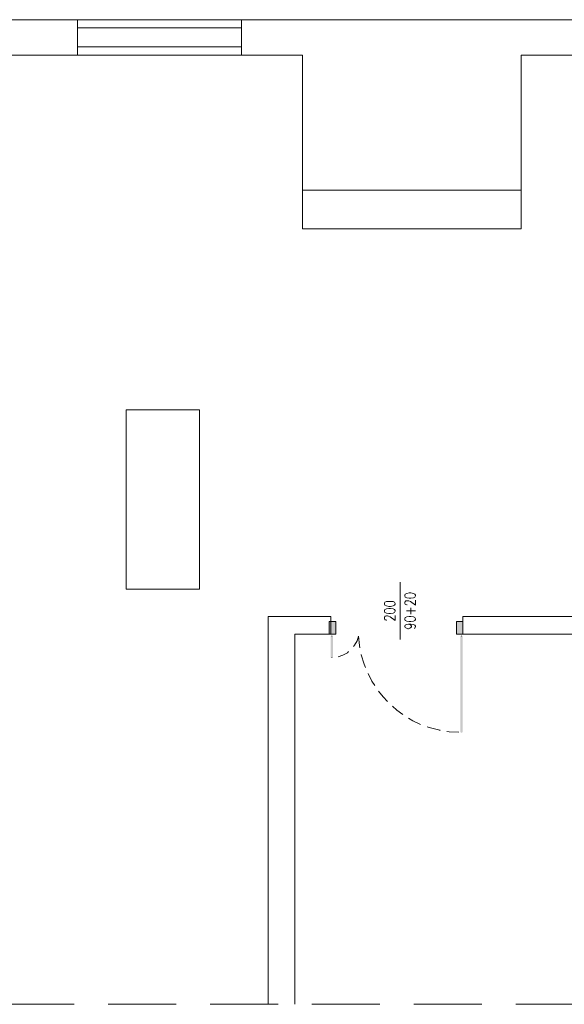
# Model space of a CAD drawing. Header units: millimetres. Extents: x -1256 to 4744, y -2264 to 706.
# Tile 52 of 62: x 3403 to 3913, y -1398 to -478. Entities that reach past the tile are written whole.
import ezdxf

# ---------------------------------------------------------------- set-up
doc = ezdxf.new("R2010")
doc.units = ezdxf.units.MM
doc.header["$LTSCALE"] = 0.2
doc.layers.add('C00-00-00', color=7, linetype='Continuous')

msp = doc.modelspace()

# ---------------------------------------------------------------- hatches: boundary and pattern name
at = {"layer": 'C00-00-00'}
h = msp.add_hatch(color=256, dxfattribs=at)
h.dxf.hatch_style = 2
h.paths.add_polyline_path([(3698.804, -1052.05), (3698.804, -1040.2), (3692.664, -1040.2)])
h = msp.add_hatch(color=256, dxfattribs=at)
h.dxf.hatch_style = 2
h.paths.add_polyline_path([(3698.804, -1052.05), (3692.664, -1052.05), (3692.664, -1040.2)])
h = msp.add_hatch(color=256, dxfattribs=at)
h.dxf.hatch_style = 2
h.paths.add_polyline_path([(3817.759, -1052.05), (3817.759, -1040.2), (3811.62, -1040.2)])
h = msp.add_hatch(color=256, dxfattribs=at)
h.dxf.hatch_style = 2
h.paths.add_polyline_path([(3817.759, -1052.05), (3811.62, -1052.05), (3811.62, -1040.2)])
h = msp.add_hatch(color=256, dxfattribs=at)
h.dxf.hatch_style = 2
h.paths.add_polyline_path([(3694.149, -1073.852), (3696.264, -1073.852), (3694.149, -1053.743)])
h = msp.add_hatch(color=256, dxfattribs=at)
h.dxf.hatch_style = 2
h.paths.add_polyline_path([(3696.264, -1073.852), (3694.149, -1053.743), (3696.264, -1053.743)])
h = msp.add_hatch(color=256, dxfattribs=at)
h.dxf.hatch_style = 2
h.paths.add_polyline_path([(3696.264, -1053.743), (3694.149, -1053.743), (3696.264, -1073.852)])
h = msp.add_hatch(color=256, dxfattribs=at)
h.dxf.hatch_style = 2
h.paths.add_polyline_path([(3694.149, -1053.743), (3696.264, -1073.852), (3694.149, -1073.852)])
h = msp.add_hatch(color=256, dxfattribs=at)
h.dxf.hatch_style = 2
h.paths.add_polyline_path([(3815.432, -1143.706), (3817.338, -1143.706), (3815.432, -1053.743)])
h = msp.add_hatch(color=256, dxfattribs=at)
h.dxf.hatch_style = 2
h.paths.add_polyline_path([(3817.338, -1143.706), (3815.432, -1053.743), (3817.338, -1053.743)])
h = msp.add_hatch(color=256, dxfattribs=at)
h.dxf.hatch_style = 2
h.paths.add_polyline_path([(3817.338, -1053.743), (3815.432, -1053.743), (3817.338, -1143.706)])
h = msp.add_hatch(color=256, dxfattribs=at)
h.dxf.hatch_style = 2
h.paths.add_polyline_path([(3815.432, -1053.743), (3817.338, -1143.706), (3815.432, -1143.706)])

# ---------------------------------------------------------------- linework, layer by layer
at = {"layer": 'C00-00-00', "lineweight": 0}
for points in [[(3390.618, -510.82), (3457.293, -510.82), (3457.293, -477.798), (3390.618, -477.798)], [(3457.293, -477.798), (3610.752, -477.798)], [(3457.293, -485.418), (3610.752, -485.418)], [(3457.293, -503.2), (3610.752, -503.2)], [(3457.293, -510.82), (3610.752, -510.82)], [(4585.899, -1052.05), (3817.759, -1052.05), (3817.759, -1035.541), (4140.34, -1035.541), (4140.34, -967.172), (4153.254, -967.172), (4153.462, -1035.541), (4585.899, -1035.541), (4585.899, -848.642), (4152.828, -848.642), (4152.828, -864.092), (4139.706, -864.092), (4139.706, -831.92), (4212.942, -831.92), (4212.942, -801.863), (4426.937, -801.863), (4425.456, -636.55), (4425.456, -629.776)], [(3667.687, -637.184), (3872.159, -637.184)], [(3759.13, -1057.13), (3759.13, -1003.369)], [(3765.692, -1024.533), (3765.266, -1024.533), (3764.419, -1024.325), (3763.785, -1023.899), (3763.36, -1023.265), (3763.36, -1021.993), (3763.785, -1021.359), (3764.419, -1020.938), (3765.266, -1020.725), (3766.326, -1020.725), (3767.172, -1020.938), (3768.653, -1021.572), (3773.308, -1024.959), (3773.308, -1020.304)], [(3764.845, -1030.252), (3773.308, -1030.252)], [(3769.079, -1033.213), (3769.079, -1027.286)], [(3635.516, -1397.705), (3635.516, -1035.541), (3694.149, -1035.541), (3694.149, -1052.05), (3660.492, -1052.05), (3660.492, -1397.705)], [(3746.642, -1038.928), (3746.217, -1038.928), (3745.157, -1038.719), (3744.736, -1038.294), (3744.311, -1037.66), (3744.311, -1036.387), (3744.736, -1035.541), (3745.157, -1035.328), (3746.217, -1034.907), (3747.063, -1034.907), (3748.123, -1035.328), (3749.604, -1035.966), (3754.259, -1039.353), (3754.259, -1034.694)], [(3766.751, -1042.736), (3768.232, -1042.949), (3769.079, -1043.583), (3769.5, -1044.642), (3769.5, -1045.068), (3769.079, -1045.914), (3768.232, -1046.548), (3766.751, -1046.974), (3766.326, -1046.974), (3764.845, -1046.548), (3763.785, -1045.914), (3763.36, -1045.068), (3763.36, -1044.642), (3763.785, -1043.583), (3764.845, -1042.949), (3766.751, -1042.736), (3769.079, -1042.736), (3771.406, -1042.949), (3772.887, -1043.583), (3773.308, -1044.642), (3773.308, -1045.28), (3772.887, -1046.336), (3772.04, -1046.548)], [(3695.204, -1053.743), (3695.204, -1053.531)], [(3715.313, -1063.692), (3716.373, -1062.423), (3718.7, -1058.19), (3720.185, -1053.743)], [(3720.185, -1053.743), (3721.028, -1062.636), (3721.453, -1064.751)], [(3816.491, -1053.743), (3816.491, -1053.531)], [(3695.204, -1073.852), (3695.204, -1073.644)], [(3695.204, -1073.852), (3695.204, -1073.644)], [(3700.923, -1073.218), (3705.578, -1071.738), (3709.811, -1069.41), (3710.871, -1068.351)], [(3722.721, -1071.099), (3722.721, -1071.312), (3725.261, -1079.992), (3726.533, -1083.166)], [(3729.074, -1088.881), (3732.669, -1096.08), (3735.209, -1100.101)], [(3738.809, -1105.181), (3743.043, -1110.683), (3747.063, -1114.917)], [(3751.723, -1119.363), (3755.952, -1123.171), (3761.671, -1127.192)], [(3766.96, -1130.579), (3770.981, -1132.911), (3778.18, -1136.294)], [(3784.316, -1138.621), (3787.494, -1139.681), (3796.17, -1141.8), (3796.383, -1142.012)], [(3802.731, -1142.859), (3804.85, -1143.28), (3813.951, -1143.706)], [(3816.491, -1143.706), (3816.491, -1143.493)], [(3816.491, -1143.706), (3816.491, -1143.493)], [(3390.826, -1397.918), (3454.327, -1397.918)], [(3486.078, -1397.918), (3549.579, -1397.918)], [(3581.329, -1397.918), (3644.83, -1397.918)], [(3676.58, -1397.918), (3740.081, -1397.918)], [(3771.827, -1397.918), (3835.328, -1397.918)], [(3867.079, -1397.918), (3930.579, -1397.918)]]:
    msp.add_lwpolyline(points, dxfattribs=at)
for points in [[(3872.159, -673.168), (3667.687, -673.168), (3667.687, -510.82), (3610.752, -510.82), (3610.752, -477.798), (3925.92, -477.798), (3925.92, -510.82), (3872.159, -510.82)], [(3571.381, -1009.93), (3571.381, -842.29), (3503.012, -842.29), (3503.012, -1009.93)], [(3763.36, -1016.279), (3763.785, -1017.338), (3765.266, -1017.972), (3767.598, -1018.397), (3769.079, -1018.397), (3771.406, -1017.972), (3772.887, -1017.338), (3773.308, -1016.279), (3773.308, -1015.645), (3772.887, -1014.585), (3771.406, -1013.951), (3769.079, -1013.53), (3767.598, -1013.53), (3765.266, -1013.951), (3763.785, -1014.585), (3763.36, -1015.645)], [(3744.311, -1023.899), (3744.736, -1024.959), (3746.217, -1025.593), (3748.544, -1026.018), (3750.029, -1026.018), (3752.357, -1025.593), (3753.837, -1024.959), (3754.259, -1023.899), (3754.259, -1023.265), (3753.837, -1022.206), (3752.357, -1021.572), (3750.029, -1021.359), (3748.544, -1021.359), (3746.217, -1021.572), (3744.736, -1022.206), (3744.311, -1023.265)], [(3744.311, -1030.673), (3744.736, -1031.732), (3746.217, -1032.367), (3748.544, -1032.579), (3750.029, -1032.579), (3752.357, -1032.367), (3753.837, -1031.732), (3754.259, -1030.673), (3754.259, -1030.039), (3753.837, -1028.98), (3752.357, -1028.346), (3750.029, -1027.924), (3748.544, -1027.924), (3746.217, -1028.346), (3744.736, -1028.98), (3744.311, -1030.039)], [(3763.36, -1038.294), (3763.785, -1039.353), (3765.266, -1039.987), (3767.598, -1040.2), (3769.079, -1040.2), (3771.406, -1039.987), (3772.887, -1039.353), (3773.308, -1038.294), (3773.308, -1037.66), (3772.887, -1036.6), (3771.406, -1035.966), (3769.079, -1035.541), (3767.598, -1035.541), (3765.266, -1035.966), (3763.785, -1036.6), (3763.36, -1037.66)], [(3697.323, -1052.05), (3692.664, -1052.05), (3692.664, -1040.2), (3698.804, -1040.2), (3698.804, -1052.05)], [(3817.759, -1052.05), (3817.759, -1040.197), (3811.621, -1040.197), (3811.621, -1052.05)]]:
    msp.add_lwpolyline(points, close=True, dxfattribs=at)

doc.saveas('drawing.dxf')
